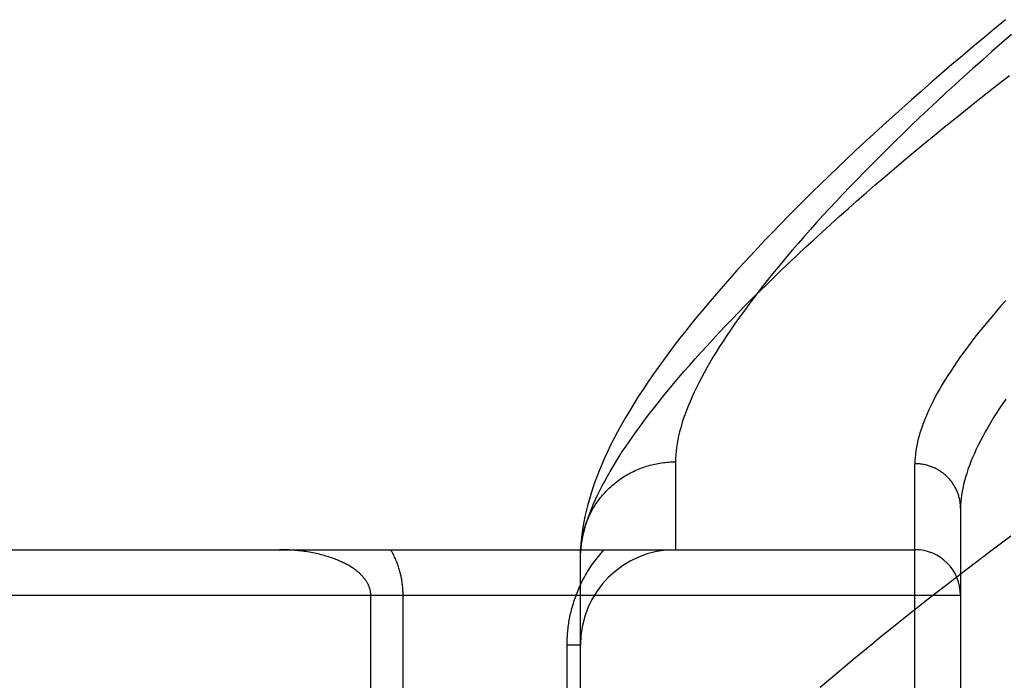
# Model space of a CAD drawing. Header units: inches. Extents: x 0 to 283, y 0 to 183.
# Tile 89 of 256: x 122.351 to 122.999, y 58.361 to 58.796. Entities that reach past the tile are written whole.
import ezdxf

# ---------------------------------------------------------------- set-up
doc = ezdxf.new("R2010")
doc.units = ezdxf.units.IN
doc.header["$LTSCALE"] = 15.583333
doc.header["$MEASUREMENT"] = 0
doc.linetypes.add('HIDDEN', pattern=[0.2, 0.1, -0.1])
doc.layers.add('RIGHTHAND_DOOR_ASSEMBLY', color=7, linetype='CONTINUOUS')

msp = doc.modelspace()

# ---------------------------------------------------------------- linework, layer by layer
at = {"layer": 'RIGHTHAND_DOOR_ASSEMBLY', "color": 8, "linetype": 'HIDDEN'}
for p, q in [((122.78258, 58.5048), (122.78258, 58.44698)), ((122.94008, 57.39041), (122.94008, 58.50356)), ((122.97008, 58.47417), (122.97008, 57.4198)), ((122.98911, 58.44552), (123.00321, 58.45604)), ((121.87808, 58.44698), (122.94008, 58.44698)), ((122.72008, 58.4436), (122.72013, 58.446)), ((122.72008, 58.10323), (122.72008, 58.4436)), ((122.97535, 58.4351), (122.98911, 58.44552)), ((122.96192, 58.42481), (122.97535, 58.4351)), ((122.94885, 58.41464), (122.96192, 58.42481)), ((121.87808, 58.41698), (122.97008, 58.41698)), ((122.58216, 58.16835), (122.58216, 58.41698)), ((122.60337, 58.14496), (122.60337, 58.41698)), ((122.93612, 58.4046), (122.94885, 58.41464)), ((122.92375, 58.3947), (122.93612, 58.4046)), ((122.7113, 58.38448), (122.72008, 58.38448)), ((122.7113, 58.10323), (122.7113, 58.38448))]:
    msp.add_line(p, q, dxfattribs=at)
for points in [[(122.99971, 58.79564), (122.99247, 58.78968), (122.98532, 58.78374), (122.97826, 58.77782), (122.97129, 58.77194), (122.96442, 58.76609), (122.95764, 58.76026), (122.95096, 58.75447), (122.94437, 58.74871), (122.93787, 58.74298), (122.93147, 58.73729), (122.92516, 58.73162), (122.91894, 58.72599), (122.91282, 58.7204), (122.90679, 58.71484), (122.90086, 58.70931), (122.89502, 58.70381), (122.88927, 58.69835), (122.88361, 58.69293), (122.87804, 58.68753), (122.87257, 58.68217), (122.86718, 58.67685), (122.86189, 58.67155), (122.85669, 58.6663), (122.85158, 58.66107), (122.84656, 58.65588), (122.84163, 58.65072), (122.83679, 58.64559), (122.83204, 58.64049), (122.82738, 58.63542), (122.8228, 58.63037), (122.8183, 58.62535), (122.8139, 58.62036), (122.80958, 58.6154), (122.80535, 58.61046), (122.8012, 58.60554), (122.79714, 58.60065), (122.79317, 58.59578), (122.78929, 58.59093), (122.78549, 58.5861), (122.78178, 58.58128), (122.77815, 58.57648), (122.7746, 58.57168), (122.77113, 58.56688), (122.76774, 58.56207), (122.76443, 58.55726), (122.76122, 58.55246), (122.75811, 58.54768), (122.75511, 58.54293), (122.75223, 58.53822), (122.74949, 58.53357), (122.74687, 58.52898), (122.74439, 58.52447), (122.74205, 58.52002), (122.73985, 58.51566), (122.73778, 58.51136), (122.73584, 58.50715), (122.73403, 58.503), (122.73234, 58.49893), (122.73078, 58.49492), (122.72933, 58.49098), (122.728, 58.48711), (122.72679, 58.48331), (122.72569, 58.47957), (122.72469, 58.47589), (122.7238, 58.47227), (122.72301, 58.46872), (122.72232, 58.46523), (122.72173, 58.46182), (122.72124, 58.45848), (122.72083, 58.45522), (122.72052, 58.45204), (122.72028, 58.44896), (122.72013, 58.446)], [(123.00363, 58.78599), (122.99713, 58.78033), (122.99072, 58.77471), (122.98442, 58.76912), (122.97821, 58.76358), (122.97211, 58.75808), (122.96611, 58.75262), (122.96022, 58.7472), (122.95442, 58.74183), (122.94873, 58.7365), (122.94313, 58.73121), (122.93764, 58.72597), (122.93225, 58.72077), (122.92696, 58.71562), (122.92177, 58.71052), (122.91668, 58.70547), (122.91169, 58.70046), (122.90681, 58.6955), (122.90202, 58.69059), (122.89733, 58.68573), (122.89274, 58.68091), (122.88825, 58.67615), (122.88386, 58.67143), (122.87957, 58.66677), (122.87538, 58.66215), (122.87128, 58.65759), (122.86728, 58.65308), (122.86338, 58.64861), (122.85957, 58.6442), (122.85587, 58.63984), (122.85225, 58.63553), (122.84874, 58.63127), (122.84532, 58.62706), (122.84199, 58.6229), (122.83876, 58.6188), (122.83562, 58.61474), (122.83258, 58.61074), (122.82963, 58.60679), (122.82677, 58.60289), (122.82401, 58.59904), (122.82134, 58.59524), (122.81876, 58.5915), (122.81627, 58.5878), (122.81388, 58.58416), (122.81157, 58.58057), (122.80936, 58.57703), (122.80723, 58.57354), (122.8052, 58.5701), (122.80326, 58.56671), (122.8014, 58.56337), (122.79964, 58.56008), (122.79796, 58.55685), (122.79637, 58.55366), (122.79487, 58.55053), (122.79346, 58.54744), (122.79213, 58.54441), (122.79089, 58.54142), (122.78974, 58.53849), (122.78868, 58.5356), (122.7877, 58.53277), (122.78681, 58.52998), (122.786, 58.52724), (122.78528, 58.52456), (122.78465, 58.52192), (122.7841, 58.51933), (122.78364, 58.51678), (122.78326, 58.51429), (122.78296, 58.51184), (122.78275, 58.50945), (122.78263, 58.5071), (122.78258, 58.5048)], [(122.72008, 58.4436), (122.72022, 58.44589), (122.72045, 58.44824), (122.72076, 58.45062), (122.72116, 58.45306), (122.72165, 58.45554), (122.72222, 58.45807), (122.72289, 58.46064), (122.72364, 58.46326), (122.72448, 58.46593), (122.72541, 58.46865), (122.72642, 58.47141), (122.72753, 58.47422), (122.72872, 58.47708), (122.73001, 58.47999), (122.73138, 58.48294), (122.73285, 58.48595), (122.7344, 58.489), (122.73604, 58.4921), (122.73778, 58.49525), (122.7396, 58.49844), (122.74152, 58.50169), (122.74353, 58.50498), (122.74563, 58.50832), (122.74782, 58.51171), (122.7501, 58.51516), (122.75248, 58.51865), (122.75495, 58.52218), (122.75751, 58.52577), (122.76017, 58.52941), (122.76292, 58.53309), (122.76576, 58.53683), (122.7687, 58.54061), (122.77173, 58.54444), (122.77485, 58.54832), (122.77807, 58.55225), (122.78139, 58.55623), (122.7848, 58.56026), (122.78831, 58.56434), (122.79191, 58.56846), (122.79561, 58.57264), (122.79941, 58.57686), (122.80331, 58.58113), (122.8073, 58.58545), (122.81139, 58.58982), (122.81557, 58.59424), (122.81986, 58.5987), (122.82424, 58.60321), (122.82873, 58.60777), (122.83331, 58.61238), (122.83799, 58.61703), (122.84277, 58.62173), (122.84765, 58.62648), (122.85263, 58.63128), (122.85771, 58.63612), (122.86288, 58.641), (122.86816, 58.64593), (122.87354, 58.6509), (122.87902, 58.65592), (122.8846, 58.66099), (122.89028, 58.66609), (122.89607, 58.67124), (122.90195, 58.67643), (122.90793, 58.68167), (122.91401, 58.68694), (122.9202, 58.69225), (122.92649, 58.69761), (122.93287, 58.703), (122.93936, 58.70843), (122.94594, 58.7139), (122.95263, 58.71941), (122.95941, 58.72495), (122.9663, 58.73052), (122.97328, 58.73613), (122.98037, 58.74178), (122.98755, 58.74745), (122.99483, 58.75316), (123.0022, 58.75889)], [(122.9998, 58.61089), (122.99665, 58.60731), (122.99358, 58.60378), (122.9906, 58.60028), (122.98771, 58.59682), (122.98491, 58.59341), (122.98219, 58.59003), (122.97956, 58.58669), (122.97702, 58.5834), (122.97457, 58.58015), (122.9722, 58.57693), (122.96992, 58.57376), (122.96773, 58.57063), (122.96562, 58.56754), (122.9636, 58.56449), (122.96166, 58.56149), (122.95981, 58.55852), (122.95804, 58.55559), (122.95636, 58.55271), (122.95476, 58.54987), (122.95325, 58.54706), (122.95182, 58.5443), (122.95047, 58.54158), (122.9492, 58.5389), (122.94802, 58.53626), (122.94692, 58.53366), (122.94591, 58.53111), (122.94498, 58.52859), (122.94412, 58.52612), (122.94335, 58.52368), (122.94267, 58.52129), (122.94206, 58.51893), (122.94154, 58.51662), (122.94109, 58.51434), (122.94073, 58.51211), (122.94045, 58.50991), (122.94024, 58.50775), (122.94012, 58.50564), (122.94008, 58.50356)], [(122.99986, 58.54606), (122.99767, 58.54285), (122.99556, 58.53967), (122.99354, 58.53654), (122.99161, 58.53346), (122.98976, 58.53041), (122.98799, 58.52741), (122.98631, 58.52445), (122.98472, 58.52154), (122.9832, 58.51867), (122.98178, 58.51583), (122.98043, 58.51305), (122.97917, 58.5103), (122.97799, 58.5076), (122.9769, 58.50494), (122.97588, 58.50232), (122.97495, 58.49974), (122.97411, 58.49721), (122.97334, 58.49472), (122.97265, 58.49227), (122.97205, 58.48986), (122.97153, 58.48749), (122.97109, 58.48517), (122.97072, 58.48288), (122.97044, 58.48064), (122.97024, 58.47844), (122.97012, 58.47628), (122.97008, 58.47417)], [(122.72018, 58.44695), (122.72025, 58.44807), (122.72034, 58.44918), (122.72046, 58.45029), (122.72059, 58.4514), (122.72075, 58.45251), (122.72093, 58.45361), (122.72112, 58.45472), (122.72134, 58.45581), (122.72158, 58.45691), (122.72184, 58.45799), (122.72212, 58.45908), (122.72241, 58.46016), (122.72273, 58.46123), (122.72307, 58.4623), (122.72343, 58.46336), (122.72381, 58.46441), (122.72421, 58.46546), (122.72462, 58.4665), (122.72506, 58.46753), (122.72552, 58.46856), (122.72599, 58.46958), (122.72649, 58.47058), (122.727, 58.47158), (122.72753, 58.47257), (122.72808, 58.47355), (122.72865, 58.47452), (122.72923, 58.47548), (122.72984, 58.47643), (122.73046, 58.47737), (122.7311, 58.47829), (122.73175, 58.47921), (122.73243, 58.48011), (122.73311, 58.481), (122.73382, 58.48188), (122.73454, 58.48275), (122.73528, 58.4836), (122.73604, 58.48444), (122.7368, 58.48526), (122.73759, 58.48608), (122.73839, 58.48687), (122.7392, 58.48766), (122.74003, 58.48842), (122.74088, 58.48918), (122.74173, 58.48992), (122.7426, 58.49064), (122.74349, 58.49135), (122.74439, 58.49204), (122.74529, 58.49271), (122.74622, 58.49337), (122.74715, 58.49401), (122.7481, 58.49464), (122.74906, 58.49525), (122.75002, 58.49584), (122.751, 58.49641), (122.75199, 58.49697), (122.753, 58.49751), (122.75401, 58.49803), (122.75503, 58.49853), (122.75605, 58.49901), (122.75709, 58.49948), (122.75814, 58.49992), (122.75919, 58.50035), (122.76026, 58.50076), (122.76133, 58.50115), (122.7624, 58.50152), (122.76349, 58.50187), (122.76458, 58.5022), (122.76567, 58.50252), (122.76678, 58.50281), (122.76788, 58.50308), (122.76899, 58.50333), (122.77011, 58.50357), (122.77123, 58.50378), (122.77236, 58.50397), (122.77348, 58.50415), (122.77461, 58.5043), (122.77575, 58.50443), (122.77688, 58.50454), (122.77802, 58.50463), (122.77916, 58.50471), (122.7803, 58.50476), (122.78144, 58.50479), (122.78258, 58.5048)], [(122.97008, 58.47417), (122.97008, 58.47481), (122.97005, 58.47545), (122.97002, 58.47609), (122.96997, 58.47673), (122.96991, 58.47737), (122.96983, 58.478), (122.96973, 58.47864), (122.96963, 58.47927), (122.96951, 58.4799), (122.96937, 58.48053), (122.96922, 58.48115), (122.96906, 58.48177), (122.96888, 58.48239), (122.96869, 58.483), (122.96849, 58.48361), (122.96827, 58.48422), (122.96804, 58.48482), (122.9678, 58.48541), (122.96754, 58.486), (122.96727, 58.48659), (122.96699, 58.48716), (122.96669, 58.48774), (122.96639, 58.4883), (122.96606, 58.48886), (122.96573, 58.48941), (122.96539, 58.48996), (122.96503, 58.49049), (122.96466, 58.49102), (122.96428, 58.49154), (122.96388, 58.49206), (122.96348, 58.49256), (122.96306, 58.49306), (122.96264, 58.49354), (122.9622, 58.49402), (122.96175, 58.49449), (122.9613, 58.49495), (122.96083, 58.4954), (122.96035, 58.49583), (122.95986, 58.49626), (122.95937, 58.49668), (122.95886, 58.49709), (122.95835, 58.49748), (122.95782, 58.49787), (122.95729, 58.49824), (122.95675, 58.4986), (122.9562, 58.49895), (122.95565, 58.49929), (122.95508, 58.49962), (122.95451, 58.49993), (122.95394, 58.50023), (122.95335, 58.50052), (122.95276, 58.5008), (122.95217, 58.50107), (122.95156, 58.50132), (122.95096, 58.50156), (122.95034, 58.50178), (122.94973, 58.502), (122.9491, 58.50219), (122.94848, 58.50238), (122.94785, 58.50255), (122.94721, 58.50271), (122.94658, 58.50286), (122.94594, 58.50299), (122.94529, 58.50311), (122.94465, 58.50321), (122.944, 58.5033), (122.94335, 58.50338), (122.9427, 58.50344), (122.94205, 58.50349), (122.94139, 58.50353), (122.94074, 58.50355), (122.94008, 58.50356)], [(122.58216, 58.41698), (122.58215, 58.41732), (122.58214, 58.41766), (122.58212, 58.41799), (122.5821, 58.41832), (122.58206, 58.41865), (122.58202, 58.41899), (122.58197, 58.41932), (122.58192, 58.41966), (122.58185, 58.42), (122.58178, 58.42034), (122.5817, 58.42069), (122.58161, 58.42103), (122.58151, 58.42138), (122.5814, 58.42173), (122.58128, 58.42209), (122.58116, 58.42244), (122.58102, 58.4228), (122.58087, 58.42316), (122.58071, 58.42352), (122.58055, 58.42389), (122.58037, 58.42426), (122.58017, 58.42463), (122.57997, 58.42501), (122.57975, 58.42539), (122.57952, 58.42578), (122.57928, 58.42617), (122.57902, 58.42656), (122.57875, 58.42695), (122.57847, 58.42735), (122.57817, 58.42774), (122.57785, 58.42814), (122.57753, 58.42854), (122.57719, 58.42894), (122.57683, 58.42934), (122.57646, 58.42974), (122.57608, 58.43014), (122.57569, 58.43054), (122.57528, 58.43094), (122.57485, 58.43133), (122.5744, 58.43174), (122.57394, 58.43214), (122.57345, 58.43255), (122.57295, 58.43296), (122.57243, 58.43336), (122.57189, 58.43377), (122.57134, 58.43417), (122.57077, 58.43457), (122.57018, 58.43497), (122.56957, 58.43537), (122.56895, 58.43576), (122.56831, 58.43616), (122.56765, 58.43655), (122.56697, 58.43693), (122.56628, 58.43732), (122.56556, 58.4377), (122.56483, 58.43807), (122.56408, 58.43845), (122.56331, 58.43882), (122.56252, 58.43918), (122.56171, 58.43954), (122.56088, 58.4399), (122.56004, 58.44025), (122.55917, 58.4406), (122.55829, 58.44094), (122.55739, 58.44127), (122.55647, 58.4416), (122.55553, 58.44192), (122.55457, 58.44223), (122.55359, 58.44254), (122.5526, 58.44284), (122.55159, 58.44313), (122.55056, 58.44341), (122.54952, 58.44368), (122.54846, 58.44395), (122.54738, 58.4442), (122.54629, 58.44445), (122.54518, 58.44469), (122.54406, 58.44491), (122.54292, 58.44513), (122.54177, 58.44534), (122.54061, 58.44553), (122.53943, 58.44571), (122.53824, 58.44589), (122.53705, 58.44605), (122.53584, 58.44619), (122.53462, 58.44633), (122.5334, 58.44645), (122.53217, 58.44656), (122.53093, 58.44666), (122.52969, 58.44675), (122.52844, 58.44682), (122.52719, 58.44688), (122.52593, 58.44693), (122.52467, 58.44696), (122.52342, 58.44698), (122.52216, 58.44698)], [(122.60337, 58.41698), (122.60337, 58.41766), (122.60336, 58.41833), (122.60334, 58.41901), (122.60331, 58.41969), (122.60327, 58.42037), (122.60323, 58.42106), (122.60318, 58.42175), (122.60312, 58.42244), (122.60305, 58.42313), (122.60298, 58.42383), (122.60289, 58.42453), (122.6028, 58.42524), (122.6027, 58.42595), (122.60258, 58.42667), (122.60246, 58.42739), (122.60233, 58.42811), (122.60219, 58.42884), (122.60203, 58.42957), (122.60187, 58.43031), (122.6017, 58.43106), (122.60151, 58.43181), (122.60131, 58.43257), (122.6011, 58.43334), (122.60087, 58.43411), (122.60064, 58.43489), (122.60038, 58.43568), (122.60012, 58.43648), (122.59984, 58.43727), (122.59954, 58.43808), (122.59923, 58.43888), (122.59891, 58.43969), (122.59857, 58.4405), (122.59822, 58.44132), (122.59785, 58.44213), (122.59746, 58.44294), (122.59707, 58.44376), (122.59665, 58.44457), (122.59623, 58.44538), (122.59579, 58.44618), (122.59533, 58.44698)], [(122.7113, 58.38448), (122.7113, 58.38555), (122.71132, 58.38661), (122.71135, 58.38767), (122.71139, 58.38873), (122.71145, 58.38979), (122.71152, 58.39085), (122.7116, 58.39192), (122.71169, 58.39299), (122.71179, 58.39406), (122.71191, 58.39513), (122.71204, 58.39621), (122.71219, 58.39729), (122.71234, 58.39837), (122.71252, 58.39945), (122.7127, 58.40054), (122.7129, 58.40164), (122.71311, 58.40273), (122.71334, 58.40383), (122.71359, 58.40494), (122.71385, 58.40605), (122.71412, 58.40717), (122.71441, 58.40829), (122.71472, 58.40941), (122.71504, 58.41054), (122.71538, 58.41168), (122.71574, 58.41282), (122.71612, 58.41397), (122.71652, 58.41512), (122.71693, 58.41627), (122.71736, 58.41742), (122.71781, 58.41858), (122.71828, 58.41974), (122.71877, 58.4209), (122.71927, 58.42206), (122.7198, 58.42322), (122.72034, 58.42438), (122.7209, 58.42553), (122.72149, 58.42669), (122.72209, 58.42784), (122.72271, 58.429), (122.72335, 58.43015), (122.72402, 58.4313), (122.7247, 58.43244), (122.72541, 58.43359), (122.72613, 58.43473), (122.72688, 58.43587), (122.72765, 58.437), (122.72844, 58.43813), (122.72926, 58.43926), (122.73009, 58.44038), (122.73095, 58.44149), (122.73183, 58.4426), (122.73274, 58.44371), (122.73367, 58.4448), (122.73463, 58.4459), (122.73561, 58.44698)], [(122.87784, 58.35653), (122.88326, 58.36117), (122.88878, 58.36585), (122.89438, 58.37057), (122.90008, 58.37532), (122.90586, 58.38011), (122.91174, 58.38494), (122.9177, 58.3898), (122.92375, 58.3947)]]:
    msp.add_lwpolyline(points, dxfattribs=at)
for centre, radius, start, end in [((122.78258, 58.38448), 0.0625, 90, 180), ((122.94008, 58.41698), 0.03, 0, 90)]:
    msp.add_arc(centre, radius, start, end, dxfattribs=at)

doc.saveas('drawing.dxf')
